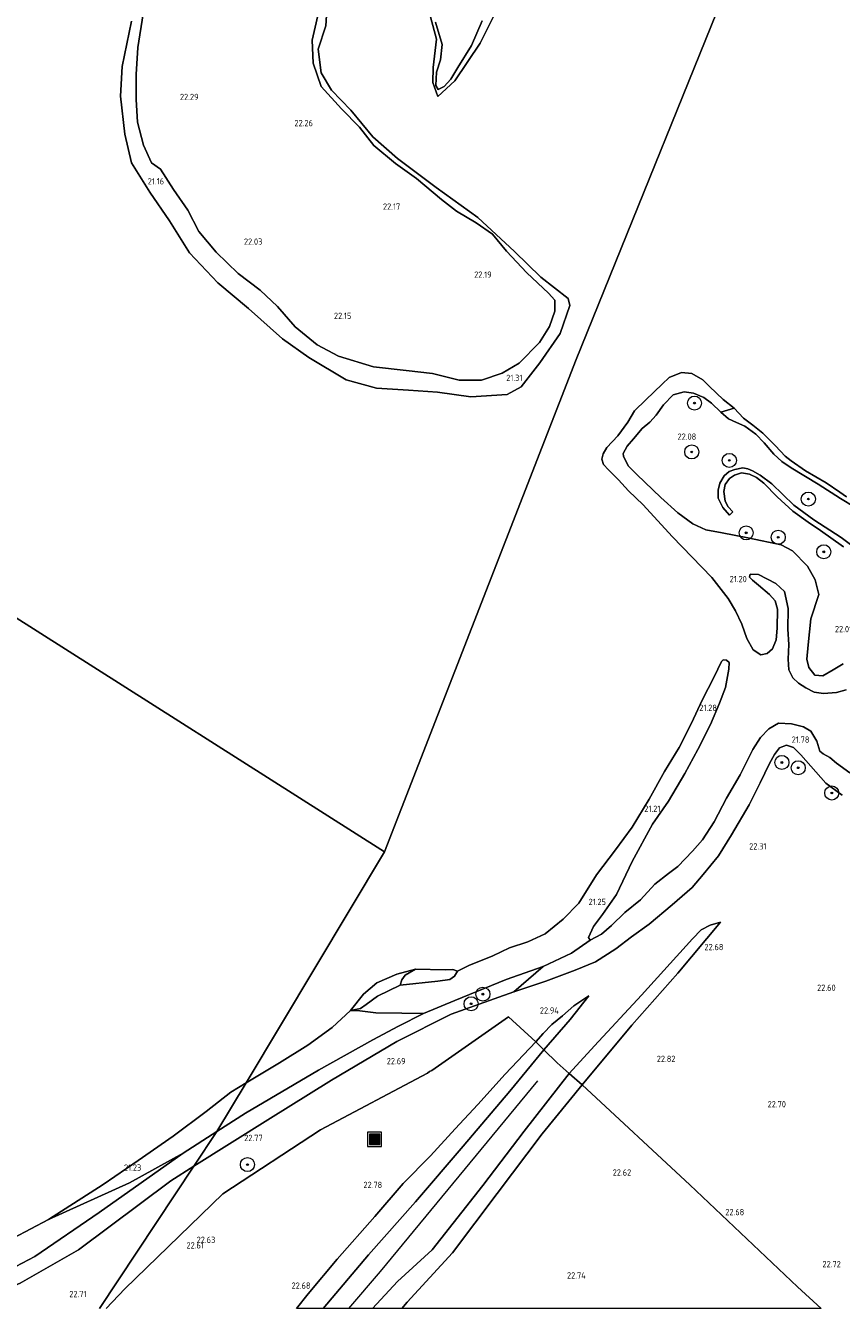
# Model space of a CAD drawing. Header units: metres. Extents: x 185049 to 189876, y 349292 to 352302.
# Tile 87 of 256: x 188101 to 188333, y 350002 to 350365. Entities that reach past the tile are written whole.
import ezdxf
from ezdxf.enums import TextEntityAlignment as Align

# ---------------------------------------------------------------- set-up
doc = ezdxf.new("R2010")
doc.units = ezdxf.units.M
for name, color, linetype, lineweight in [('B-WE-GR-BOOM-S', 90, 'Continuous', 25), ('B-WE-GR-GRAS-GV', 60, 'Continuous', 13), ('B-WE-GW-GROND_ZAND-GV', 7, 'Continuous', 18), ('B-WE-GW-OPHOGING_KRUIN-G', 90, 'Continuous', 18), ('B-WE-GW-TALUD_KRUIN-G', 90, 'Continuous', 18), ('B-WE-GW-TALUD_TEEN-G', 90, 'Continuous', 18), ('B-WE-IE-MEUBILAIR_WEGMEUBILAIR-S', 7, 'Continuous', 25), ('B-WE-OG-TERREIN_GROEN-GV', 7, 'Continuous', 18), ('B-WE-OG-WATER_POEL-GV', 7, 'Continuous', 18), ('B-WE-VH-ONVERHARD-GV', 252, 'Continuous', 18), ('X-XX-AL-HOOGTELABEL-S', 7, 'Continuous', 25)]:
    doc.layers.add(name, color=color, linetype=linetype, lineweight=lineweight)
doc.styles.add('NLCS-ISO-ANNOTATIVE-T18', font='NLCS-ISO.ttf', dxfattribs={"height": 1.8})

# ---------------------------------------------------------------- blocks, each defined once
blk = doc.blocks.new('SAL-HOOGTELABEL-SO')
at = {"color": 0, "linetype": 'ByBlock', "lineweight": -2, "style": 'NLCS-ISO-ANNOTATIVE-T18'}
blk.add_attdef('HOOGTE', text='', height=1.8, dxfattribs=at).set_placement((2.79, 0), align=Align.RIGHT)
blk = doc.blocks.new('SGR-BOOM_01-SO')
at = {"linetype": 'ByBlock', "lineweight": 18}
h = blk.add_hatch(color=0, dxfattribs=at)
h.dxf.hatch_style = 1
edge = h.paths.add_edge_path()
edge.add_arc((0, 0), 0.25, 0, 360)
at = {"color": 0, "linetype": 'ByBlock', "lineweight": 18}
for radius in [2, 0.25]:
    blk.add_circle((0, 0), radius, dxfattribs=at)
blk = doc.blocks.new('SIE-WEG_AFVALBAK-SO')
at = {"linetype": 'ByBlock', "lineweight": 18}
h = blk.add_hatch(color=0, dxfattribs=at)
h.dxf.hatch_style = 1
h.paths.add_polyline_path([(-1.5, -1.5), (1.5, -1.5), (1.5, 1.5), (-1.5, 1.5)])
at = {"color": 0, "linetype": 'ByBlock', "lineweight": 18}
for points in [[(-2, -2), (2, -2), (2, 2), (-2, 2)], [(-1.5, -1.5), (1.5, -1.5), (1.5, 1.5), (-1.5, 1.5)]]:
    blk.add_lwpolyline(points, close=True, dxfattribs=at)

msp = doc.modelspace()

# ---------------------------------------------------------------- linework, layer by layer
at = {"layer": 'B-WE-GR-GRAS-GV'}
for points in [[(188333.468, 350183.54, 21.749), (188330.604, 350181.886, 21.745), (188327.692, 350180.116, 21.749), (188325.422, 350180.364, 21.757), (188323.695, 350182.539, 21.719), (188323.098, 350184.889, 21.734), (188323.471, 350188.983, 21.807), (188324.279, 350196.39, 21.772), (188326.598, 350203.258, 21.849), (188325.506, 350207.495, 21.992), (188323.355, 350211.324, 22.119), (188319.014, 350215.74, 22.188), (188315.812, 350217.465, 22.211), (188310.451, 350218.592, 22.223), (188306.35, 350219.423, 22.15), (188299.012, 350220.817, 22.1), (188294.377, 350221.749, 22.026), (188290.624, 350223.374, 22.007), (188286.374, 350226.564, 21.942), (188281.531, 350230.905, 21.926), (188274.745, 350237.51, 21.707), (188272.218, 350239.897, 21.642), (188270.895, 350242.732, 21.649), (188270.832, 350243.426, 21.653), (188271.95, 350245.543, 21.63), (188273.784, 350247.657, 21.715), (188276.191, 350250.524, 21.822), (188278.39, 350252.403, 21.842), (188280.233, 350254.328, 21.807), (188282.342, 350257.305, 21.753), (188285.071, 350260.188, 21.761), (188288.222, 350261.022, 21.734), (188290.812, 350260.67, 21.803), (188293.782, 350259.409, 21.888), (188295.932, 350257.767, 22.034), (188298.61, 350255.226, 22.084), (188300.804, 350253.297, 22.053), (188303.07, 350252.306, 21.969), (188305.509, 350251.198, 21.826), (188308.583, 350248.912, 21.938), (188310.972, 350246.515, 21.961), (188313.723, 350243.282, 21.969), (188316.018, 350241.186, 21.969), (188318.707, 350239.366, 21.973), (188326.364, 350234.747, 21.903), (188332.738, 350230.636, 21.903), (188336.809, 350228.136, 21.911)], [(188336.809, 350228.136, 21.911), (188332.738, 350230.636, 21.903), (188326.364, 350234.747, 21.903), (188318.707, 350239.366, 21.973), (188316.018, 350241.186, 21.969), (188313.723, 350243.282, 21.969), (188310.972, 350246.515, 21.961), (188308.583, 350248.912, 21.938), (188305.509, 350251.198, 21.826), (188303.07, 350252.306, 21.969), (188300.804, 350253.297, 22.053), (188298.61, 350255.226, 22.084), (188302.434, 350256.342, 21.014), (188305.109, 350253.505, 21.014), (188307.704, 350251.564, 21.014), (188310.617, 350249.211, 21.014), (188314.179, 350245.614, 21.014), (188316.957, 350242.654, 21.014), (188318.634, 350241.367, 21.014), (188322.728, 350238.477, 21.014), (188328.617, 350235.06, 21.014), (188332.554, 350232.395, 21.014), (188334.45, 350231.074, 21.014)], [(188339.735, 350214.421, 22.387), (188332.877, 350219.505, 22.245), (188325.131, 350224.601, 22.21), (188319.46, 350228.705, 22.27), (188313.131, 350234.772, 22.296), (188309.881, 350237.244, 22.311), (188307.633, 350238.518, 22.311), (188306.29, 350239.107, 22.356), (188304.918, 350239.322, 22.397), (188302.642, 350238.896, 22.392), (188300.975, 350238.362, 22.377), (188299.574, 350237.111, 22.341), (188298.331, 350235.003, 22.306), (188297.853, 350233.021, 22.291), (188297.827, 350230.698, 22.26), (188299.236, 350228.05, 22.22), (188301.066, 350225.856, 22.169), (188302.093, 350226.825, 22.21), (188300.764, 350228.225, 22.27), (188299.84, 350229.892, 22.28), (188299.522, 350232.62, 22.301), (188299.876, 350234.586, 22.28), (188301.12, 350236.304, 22.306), (188302.552, 350237.305, 22.346), (188304.562, 350237.902, 22.331), (188306.824, 350237.518, 22.291), (188308.791, 350236.618, 22.285), (188310.885, 350234.954, 22.26), (188314.652, 350231.096, 22.22), (188319.152, 350226.989, 22.245), (188323.495, 350223.896, 22.23), (188327.056, 350221.503, 22.245), (188333.6, 350216.886, 22.27)], [(188121.6747, 350000, 22.683), (188148.525, 350040.492, 22.524), (188169.61, 350053.671, 22.533), (188187.715, 350065.015, 22.521), (188206.349, 350075.969, 22.557), (188221.805, 350083.771, 22.404), (188228.465, 350086.187, 22.461), (188239.705, 350090.132, 22.473), (188248.755, 350093.193, 22.488), (188257.093, 350096.337, 22.792), (188262.922, 350098.7, 23.073), (188268.717, 350102.384, 23.377), (188273.173, 350105.847, 23.462), (188278.222, 350109.409, 23.396), (188284.733, 350114.92, 23.062), (188290.494, 350119.85, 22.65), (188293.597, 350123.552, 22.227), (188298.015, 350128.91, 22.161), (188301.683, 350134.899, 22.173), (188306.678, 350143.434, 22.188), (188309.826, 350149.674, 22.169), (188312.454, 350155.155, 22.111), (188313.964, 350157.733, 21.992), (188315.378, 350159.626, 21.98), (188317.378, 350160.409, 21.969), (188319.304, 350159.728, 21.965), (188321.397, 350157.591, 21.973), (188328.527, 350149.543, 21.934), (188333.215, 350146.128, 21.903)], [(188327.1693, 350000, 22.6937), (188320.501, 350006.148, 22.696), (188289.769, 350035.203, 22.769), (188259.102, 350063.658, 22.792), (188273.296, 350080.691, 22.815), (188286.343, 350095.48, 22.842), (188298.496, 350109.997, 22.827), (188295.61, 350109.157, 23.112), (188293.047, 350107.781, 23.223), (188290.56, 350105.244, 23.293), (188276.002, 350089.228, 23.443), (188262.619, 350074.753, 23.689), (188255.467, 350066.912, 23.889), (188252.018, 350069.914, 23.935), (188248.196, 350073.648, 23.827), (188255.694, 350082.251, 23.743), (188261.026, 350089.031, 23.639), (188256.758, 350086.153, 23.389), (188253.552, 350083.318, 23.123), (188250.443, 350080.818, 22.977), (188248.055, 350078.323, 22.938), (188245.965, 350075.893, 22.938), (188238.154, 350083.011, 22.746), (188216.295, 350067.782, 22.781), (188215.647, 350067.409, 22.534), (188215.031, 350066.992, 22.831), (188184.631, 350050.875, 22.792), (188156.758, 350032.655, 22.781), (188128.85, 350005.557, 22.723), (188123.5727, 350000, 22.7166)], [(188123.5727, 350000, 22.7166), (188128.85, 350005.557, 22.723), (188156.758, 350032.655, 22.781), (188184.631, 350050.875, 22.792), (188215.031, 350066.992, 22.831), (188215.647, 350067.409, 22.534), (188216.295, 350067.782, 22.781), (188238.154, 350083.011, 22.746), (188245.965, 350075.893, 22.938), (188237.213, 350066.703, 22.92), (188229.375, 350058.091, 22.903), (188222.983, 350051.148, 22.941), (188215.955, 350043.415, 22.924), (188208.119, 350035.54, 22.903), (188200.094, 350026.138, 22.898), (188189.29, 350014.012, 22.928), (188181.053, 350004.121, 22.873), (188177.7703, 350000, 22.8938)], [(188097.835, 350011.901, 21.619), (188103.169, 350014.783, 21.619), (188121.5, 350027.258, 21.443), (188145.493, 350044.221, 21.361), (188155.058, 350050.345, 21.364), (188148.525, 350040.492, 22.524), (188141.917, 350036.362, 22.521), (188115.61, 350016.674, 22.451), (188099.039, 350007.13, 22.486)], [(188083.094, 350001.136, 22.351), (188089.879, 350003.243, 22.427), (188099.039, 350007.13, 22.486), (188115.61, 350016.674, 22.451), (188141.917, 350036.362, 22.521), (188148.525, 350040.492, 22.524), (188121.6747, 350000, 22.683)]]:
    msp.add_polyline3d(points, dxfattribs=at)
for points in [[(188273.296, 350080.691, 22.815), (188259.102, 350063.658, 22.792), (188255.467, 350066.912, 23.889), (188262.619, 350074.753, 23.689), (188276.002, 350089.228, 23.443), (188290.56, 350105.244, 23.293), (188293.047, 350107.781, 23.223), (188295.61, 350109.157, 23.112), (188298.496, 350109.997, 22.827), (188286.343, 350095.48, 22.842)], [(188169.61, 350053.671, 22.533), (188148.525, 350040.492, 22.524), (188155.058, 350050.345, 21.364), (188163.204, 350055.561, 21.367), (188183.98, 350067.821, 21.385), (188199.508, 350076.437, 21.484), (188206.855, 350080.361, 21.637), (188213.969, 350083.941, 21.937), (188222.867, 350087.695, 21.913), (188237.498, 350093.677, 21.76), (188247.999, 350097.365, 21.525), (188239.705, 350090.132, 22.473), (188228.465, 350086.187, 22.461), (188221.805, 350083.771, 22.404), (188206.349, 350075.969, 22.557), (188187.715, 350065.015, 22.521)], [(188195.965, 350085.363, 21.097), (188193.181, 350084.845, 21.014), (188196.871, 350089.447, 21.014), (188200.679, 350092.684, 21.014), (188206.331, 350095.149, 21.014), (188211.624, 350096.612, 21.014), (188208.75, 350094.881, 21.12), (188207.763, 350093.533, 21.384), (188207.281, 350092.053, 21.537), (188200.846, 350088.925, 21.473), (188197.636, 350086.507, 21.402)], [(188255.694, 350082.251, 23.743), (188248.196, 350073.648, 23.827), (188245.965, 350075.893, 22.938), (188248.055, 350078.323, 22.938), (188250.443, 350080.818, 22.977), (188253.552, 350083.318, 23.123), (188256.758, 350086.153, 23.389), (188261.026, 350089.031, 23.639)], [(188185.3771, 350000, 24.2312), (188177.7703, 350000, 22.8938), (188181.053, 350004.121, 22.873), (188189.29, 350014.012, 22.928), (188200.094, 350026.138, 22.898), (188208.119, 350035.54, 22.903), (188215.955, 350043.415, 22.924), (188222.983, 350051.148, 22.941), (188229.375, 350058.091, 22.903), (188237.213, 350066.703, 22.92), (188245.965, 350075.893, 22.938), (188248.196, 350073.648, 23.827), (188238.517, 350061.813, 23.819), (188225.189, 350046.167, 23.978), (188211.622, 350030.364, 24.004), (188198.302, 350015.233, 24.219)], [(188199.4114, 350000, 24.1733), (188185.3771, 350000, 24.2312), (188198.302, 350015.233, 24.219), (188211.622, 350030.364, 24.004), (188225.189, 350046.167, 23.978), (188238.517, 350061.813, 23.819), (188248.196, 350073.648, 23.827), (188252.018, 350069.914, 23.935), (188255.467, 350066.912, 23.889), (188242.562, 350050.474, 23.866), (188230.813, 350034.943, 23.858), (188216.385, 350016.699, 23.759), (188206.535, 350007.67, 24.116)], [(188207.7679, 350000, 22.7412), (188199.4114, 350000, 24.1733), (188206.535, 350007.67, 24.116), (188216.385, 350016.699, 23.759), (188230.813, 350034.943, 23.858), (188242.562, 350050.474, 23.866), (188255.467, 350066.912, 23.889), (188259.102, 350063.658, 22.792), (188247.708, 350049.658, 22.731), (188234.948, 350032.729, 22.941), (188222.227, 350015.806, 22.877), (188209.32, 350001.76, 22.743)], [(188327.1693, 350000, 22.6937), (188207.7679, 350000, 22.7412), (188209.32, 350001.76, 22.743), (188222.227, 350015.806, 22.877), (188234.948, 350032.729, 22.941), (188247.708, 350049.658, 22.731), (188259.102, 350063.658, 22.792), (188289.769, 350035.203, 22.769), (188320.501, 350006.148, 22.696)]]:
    msp.add_polyline3d(points, close=True, dxfattribs=at)
at = {"layer": 'B-WE-GW-GROND_ZAND-GV'}
for points in [[(188163.204, 350055.561, 21.367), (188155.058, 350050.345, 21.364), (188163.37, 350064.197, 21.014), (188172.953, 350069.964, 21.014), (188181, 350074.918, 21.014), (188187.917, 350079.968, 21.014), (188193.181, 350084.845, 21.014), (188195.787, 350084.731, 21.097), (188200.336, 350084.14, 21.208), (188207.743, 350084.046, 21.625), (188213.969, 350083.941, 21.937), (188206.855, 350080.361, 21.637), (188199.508, 350076.437, 21.484), (188183.98, 350067.821, 21.385)], [(188130.169, 350035.721, 21.328), (188107.146, 350025.276, 21.014), (188122.636, 350035.284, 21.014), (188132.69, 350042.067, 21.014), (188142.637, 350049.034, 21.014), (188152.007, 350056.022, 21.014), (188159.051, 350061.598, 21.014), (188163.37, 350064.197, 21.014), (188155.058, 350050.345, 21.364), (188145.493, 350044.221, 21.361)]]:
    msp.add_polyline3d(points, close=True, dxfattribs=at)
msp.add_polyline3d([(188097.026, 350019.962, 21.014), (188107.146, 350025.276, 21.014), (188130.169, 350035.721, 21.328), (188145.493, 350044.221, 21.361), (188121.5, 350027.258, 21.443), (188103.169, 350014.783, 21.619), (188097.835, 350011.901, 21.619)], dxfattribs=at)
at = {"layer": 'B-WE-GW-OPHOGING_KRUIN-G'}
msp.add_polyline3d([(188192.6905, 350000, 24.1691), (188201.648, 350010.523, 24.238), (188246.483, 350064.759, 23.91)], dxfattribs=at)
at = {"layer": 'B-WE-GW-TALUD_KRUIN-G'}
for points in [[(188184.689, 350371.864, 22.028), (188182.202, 350361.127, 21.989), (188182.503, 350354.576, 21.937), (188184.747, 350347.989, 21.937), (188190.543, 350341.561, 21.959), (188195.682, 350336.384, 21.903), (188199.763, 350331.177, 21.881), (188205.997, 350326.053, 21.942), (188211.947, 350321.73, 21.959), (188219.054, 350315.763, 21.985), (188223.297, 350312.444, 22.002), (188228.963, 350309.183, 21.911), (188233.546, 350305.931, 21.877), (188237.55, 350301.056, 21.911), (188243.411, 350294.906, 21.886), (188249.535, 350289.069, 21.92), (188251.302, 350287.102, 21.985), (188251.358, 350284.015, 22.024), (188249.859, 350279.59, 22.132), (188246.952, 350275.102, 22.18), (188241.15, 350269.142, 22.154), (188236.379, 350266.365, 22.089), (188230.434, 350264.318, 21.985), (188224.132, 350264.333, 21.933), (188216.476, 350266.209, 21.89), (188208.989, 350267.062, 21.907), (188199.664, 350268.163, 21.847), (188189.678, 350271.177, 21.816), (188183.61, 350274.386, 21.79), (188177.36, 350279.517, 21.725), (188172.352, 350285.316, 21.79), (188167.361, 350289.993, 21.847), (188161.091, 350294.745, 21.803), (188154.842, 350300.817, 21.764), (188149.949, 350306.663, 21.899), (188146.796, 350312.755, 21.959), (188142.671, 350318.659, 22.024), (188139.014, 350324.432, 22.041), (188136.419, 350326.259, 22.098), (188134.134, 350331.22, 21.998), (188132.434, 350337.782, 22.054), (188132.114, 350344.247, 21.924), (188132.087, 350351.342, 21.959), (188132.581, 350359.097, 22.08), (188134.07, 350368.623, 21.786)], [(188230.669, 350366.624, 21.803), (188227.622, 350359.592, 21.578), (188223.743, 350353.38, 21.427), (188221.754, 350350.087, 21.371), (188219.779, 350347.972, 21.276), (188218.08, 350347.122, 21.224), (188217.436, 350348.214, 21.202), (188217.587, 350352.079, 21.219), (188218.768, 350355.551, 21.237), (188219.281, 350359.912, 21.245), (188217.385, 350366.321, 21.587)], [(188305.509, 350251.198, 21.826), (188303.07, 350252.306, 21.969), (188300.804, 350253.297, 22.053), (188298.61, 350255.226, 22.084), (188295.932, 350257.767, 22.034), (188293.782, 350259.409, 21.888), (188290.812, 350260.67, 21.803), (188288.222, 350261.022, 21.734), (188285.071, 350260.188, 21.761), (188282.342, 350257.305, 21.753), (188280.233, 350254.328, 21.807), (188278.39, 350252.403, 21.842), (188276.191, 350250.524, 21.822), (188273.784, 350247.657, 21.715), (188271.95, 350245.543, 21.63), (188270.832, 350243.426, 21.653), (188270.895, 350242.732, 21.649), (188272.218, 350239.897, 21.642), (188274.745, 350237.51, 21.707), (188281.531, 350230.905, 21.926), (188286.374, 350226.564, 21.942), (188290.624, 350223.374, 22.007), (188294.377, 350221.749, 22.026), (188299.012, 350220.817, 22.1), (188306.35, 350219.423, 22.15), (188310.451, 350218.592, 22.223), (188315.812, 350217.465, 22.211), (188319.014, 350215.74, 22.188), (188323.355, 350211.324, 22.119), (188325.506, 350207.495, 21.992), (188326.598, 350203.258, 21.849), (188324.279, 350196.39, 21.772), (188323.471, 350188.983, 21.807), (188323.098, 350184.889, 21.734), (188323.695, 350182.539, 21.719), (188325.422, 350180.364, 21.757), (188327.692, 350180.116, 21.749), (188330.604, 350181.886, 21.745), (188333.468, 350183.54, 21.749)], [(188305.509, 350251.198, 21.826), (188308.583, 350248.912, 21.938), (188310.972, 350246.515, 21.961), (188313.723, 350243.282, 21.969), (188316.018, 350241.186, 21.969), (188318.707, 350239.366, 21.973), (188326.364, 350234.747, 21.903), (188332.738, 350230.636, 21.903), (188336.809, 350228.136, 21.911), (188342.516, 350225.604, 21.946)], [(188333.215, 350146.128, 21.903), (188328.527, 350149.543, 21.934), (188321.397, 350157.591, 21.973), (188319.304, 350159.728, 21.965), (188317.378, 350160.409, 21.969), (188315.378, 350159.626, 21.98), (188313.964, 350157.733, 21.992), (188312.454, 350155.155, 22.111), (188309.826, 350149.674, 22.169), (188306.678, 350143.434, 22.188), (188301.683, 350134.899, 22.173), (188298.015, 350128.91, 22.161), (188293.597, 350123.552, 22.227), (188290.494, 350119.85, 22.65), (188284.733, 350114.92, 23.062), (188278.222, 350109.409, 23.396), (188273.173, 350105.847, 23.462), (188268.717, 350102.384, 23.377), (188262.922, 350098.7, 23.073), (188257.093, 350096.337, 22.792), (188248.755, 350093.193, 22.488), (188239.705, 350090.132, 22.473), (188228.465, 350086.187, 22.461), (188221.805, 350083.771, 22.404)], [(188298.496, 350109.997, 22.827), (188295.61, 350109.157, 23.112), (188293.047, 350107.781, 23.223), (188290.56, 350105.244, 23.293), (188276.002, 350089.228, 23.443), (188262.619, 350074.753, 23.689), (188255.467, 350066.912, 23.889)], [(188197.636, 350086.507, 21.402), (188200.846, 350088.925, 21.473), (188207.281, 350092.053, 21.537), (188218.014, 350093.143, 21.461), (188221.424, 350093.697, 21.302), (188222.729, 350094.627, 21.238), (188223.658, 350096.001, 21.014)], [(188248.196, 350073.648, 23.827), (188255.694, 350082.251, 23.743), (188261.026, 350089.031, 23.639)], [(188197.636, 350086.507, 21.402), (188195.965, 350085.363, 21.097), (188193.181, 350084.845, 21.014)], [(188221.805, 350083.771, 22.404), (188206.349, 350075.969, 22.557), (188187.715, 350065.015, 22.521), (188169.61, 350053.671, 22.533), (188148.525, 350040.492, 22.524)], [(188185.3771, 350000, 24.2312), (188198.302, 350015.233, 24.219), (188211.622, 350030.364, 24.004), (188225.189, 350046.167, 23.978), (188238.517, 350061.813, 23.819), (188248.196, 350073.648, 23.827)], [(188255.467, 350066.912, 23.889), (188242.562, 350050.474, 23.866), (188230.813, 350034.943, 23.858), (188216.385, 350016.699, 23.759), (188206.535, 350007.67, 24.116), (188199.4114, 350000, 24.1733)], [(188148.525, 350040.492, 22.524), (188141.917, 350036.362, 22.521), (188115.61, 350016.674, 22.451), (188099.039, 350007.13, 22.486), (188089.879, 350003.243, 22.427), (188083.094, 350001.136, 22.351), (188074.906, 350000.436, 22.181), (188065.141, 350002.795, 21.993), (188057.495, 350006.144, 21.875), (188050.32, 350009.786, 21.67)]]:
    msp.add_polyline3d(points, dxfattribs=at)
at = {"layer": 'B-WE-GW-TALUD_TEEN-G'}
for points in [[(188259.102, 350063.658, 22.792), (188273.296, 350080.691, 22.815), (188286.343, 350095.48, 22.842), (188298.496, 350109.997, 22.827)], [(188206.855, 350080.361, 21.637), (188213.969, 350083.941, 21.937), (188222.867, 350087.695, 21.913), (188237.498, 350093.677, 21.76), (188247.999, 350097.365, 21.525), (188256.135, 350101.164, 21.385), (188261.407, 350104.903, 21.014)], [(188261.026, 350089.031, 23.639), (188256.758, 350086.153, 23.389), (188253.552, 350083.318, 23.123), (188250.443, 350080.818, 22.977), (188248.055, 350078.323, 22.938), (188245.965, 350075.893, 22.938)], [(188155.058, 350050.345, 21.364), (188163.204, 350055.561, 21.367), (188183.98, 350067.821, 21.385), (188199.508, 350076.437, 21.484), (188206.855, 350080.361, 21.637)], [(188245.965, 350075.893, 22.938), (188237.213, 350066.703, 22.92), (188229.375, 350058.091, 22.903), (188222.983, 350051.148, 22.941), (188215.955, 350043.415, 22.924), (188208.119, 350035.54, 22.903), (188200.094, 350026.138, 22.898), (188189.29, 350014.012, 22.928), (188181.053, 350004.121, 22.873), (188177.7703, 350000, 22.8938)], [(188207.7679, 350000, 22.7412), (188209.32, 350001.76, 22.743), (188222.227, 350015.806, 22.877), (188234.948, 350032.729, 22.941), (188247.708, 350049.658, 22.731), (188259.102, 350063.658, 22.792)], [(188145.493, 350044.221, 21.361), (188155.058, 350050.345, 21.364)], [(188145.493, 350044.221, 21.361), (188130.169, 350035.721, 21.328), (188107.146, 350025.276, 21.014)]]:
    msp.add_polyline3d(points, dxfattribs=at)
at = {"layer": 'B-WE-OG-TERREIN_GROEN-GV'}
for points in [[(188186.457, 350371.229, 21.014), (188186.138, 350365.251, 21.014), (188183.966, 350358.637, 21.014), (188184.799, 350351.818, 21.014), (188187.709, 350346.948, 21.014), (188193.219, 350341.201, 21.014), (188199.496, 350333.646, 21.014), (188206.478, 350327.478, 21.014), (188217.538, 350319.182, 21.014), (188229.388, 350310.7, 21.014), (188239.841, 350301.02, 21.014), (188247.331, 350293.623, 21.014), (188255.116, 350287.6, 21.014), (188255.573, 350285.597, 21.014), (188252.889, 350277.662, 21.014), (188247.117, 350269.249, 21.014), (188241.749, 350262.432, 21.014), (188237.808, 350260.275, 21.014), (188227.41, 350259.553, 21.014), (188217.914, 350260.949, 21.014), (188209.692, 350261.494, 21.014), (188200.518, 350262.021, 21.014), (188191.911, 350264.472, 21.014), (188181.259, 350270.743, 21.014), (188173.791, 350276.111, 21.014), (188164.045, 350284.712, 21.014), (188155.347, 350292.089, 21.014), (188147.313, 350300.581, 21.014), (188141.526, 350309.752, 21.014), (188135.981, 350317.917, 21.014), (188130.743, 350326.22, 21.014), (188128.868, 350334.343, 21.014), (188127.599, 350345.218, 21.014), (188128.062, 350353.7, 21.014), (188130.765, 350366.602, 21.014)], [(188134.07, 350368.623, 21.786), (188132.581, 350359.097, 22.08), (188132.087, 350351.342, 21.959), (188132.114, 350344.247, 21.924), (188132.434, 350337.782, 22.054), (188134.134, 350331.22, 21.998), (188136.419, 350326.259, 22.098), (188139.014, 350324.432, 22.041), (188142.671, 350318.659, 22.024), (188146.796, 350312.755, 21.959), (188149.949, 350306.663, 21.899), (188154.842, 350300.817, 21.764), (188161.091, 350294.745, 21.803), (188167.361, 350289.993, 21.847), (188172.352, 350285.316, 21.79), (188177.36, 350279.517, 21.725), (188183.61, 350274.386, 21.79), (188189.678, 350271.177, 21.816), (188199.664, 350268.163, 21.847), (188208.989, 350267.062, 21.907), (188216.476, 350266.209, 21.89), (188224.132, 350264.333, 21.933), (188230.434, 350264.318, 21.985), (188236.379, 350266.365, 22.089), (188241.15, 350269.142, 22.154), (188246.952, 350275.102, 22.18), (188249.859, 350279.59, 22.132), (188251.358, 350284.015, 22.024), (188251.302, 350287.102, 21.985), (188249.535, 350289.069, 21.92), (188243.411, 350294.906, 21.886), (188237.55, 350301.056, 21.911), (188233.546, 350305.931, 21.877), (188228.963, 350309.183, 21.911), (188223.297, 350312.444, 22.002), (188219.054, 350315.763, 21.985), (188211.947, 350321.73, 21.959), (188205.997, 350326.053, 21.942), (188199.763, 350331.177, 21.881), (188195.682, 350336.384, 21.903), (188190.543, 350341.561, 21.959), (188184.747, 350347.989, 21.937), (188182.503, 350354.576, 21.937), (188182.202, 350361.127, 21.989), (188184.689, 350371.864, 22.028)], [(188184.689, 350371.864, 22.028), (188182.202, 350361.127, 21.989), (188182.503, 350354.576, 21.937), (188184.747, 350347.989, 21.937), (188190.543, 350341.561, 21.959), (188195.682, 350336.384, 21.903), (188199.763, 350331.177, 21.881), (188205.997, 350326.053, 21.942), (188211.947, 350321.73, 21.959), (188219.054, 350315.763, 21.985), (188223.297, 350312.444, 22.002), (188228.963, 350309.183, 21.911), (188233.546, 350305.931, 21.877), (188237.55, 350301.056, 21.911), (188243.411, 350294.906, 21.886), (188249.535, 350289.069, 21.92), (188251.302, 350287.102, 21.985), (188251.358, 350284.015, 22.024), (188249.859, 350279.59, 22.132), (188246.952, 350275.102, 22.18), (188241.15, 350269.142, 22.154), (188236.379, 350266.365, 22.089), (188230.434, 350264.318, 21.985), (188224.132, 350264.333, 21.933), (188216.476, 350266.209, 21.89), (188208.989, 350267.062, 21.907), (188199.664, 350268.163, 21.847), (188189.678, 350271.177, 21.816), (188183.61, 350274.386, 21.79), (188177.36, 350279.517, 21.725), (188172.352, 350285.316, 21.79), (188167.361, 350289.993, 21.847), (188161.091, 350294.745, 21.803), (188154.842, 350300.817, 21.764), (188149.949, 350306.663, 21.899), (188146.796, 350312.755, 21.959), (188142.671, 350318.659, 22.024), (188139.014, 350324.432, 22.041), (188136.419, 350326.259, 22.098), (188134.134, 350331.22, 21.998), (188132.434, 350337.782, 22.054), (188132.114, 350344.247, 21.924), (188132.087, 350351.342, 21.959), (188132.581, 350359.097, 22.08), (188134.07, 350368.623, 21.786)], [(188235.5, 350371.162, 21.014), (188230.087, 350360.343, 21.014), (188222.861, 350349.548, 21.014), (188218.028, 350345.092, 21.014), (188216.613, 350349.108, 21.014), (188216.701, 350353.359, 21.014), (188217.619, 350361.401, 21.014), (188215.214, 350370.272, 21.014)], [(188217.385, 350366.321, 21.587), (188219.281, 350359.912, 21.245), (188218.768, 350355.551, 21.237), (188217.587, 350352.079, 21.219), (188217.436, 350348.214, 21.202), (188218.08, 350347.122, 21.224), (188219.779, 350347.972, 21.276), (188221.754, 350350.087, 21.371), (188223.743, 350353.38, 21.427), (188227.622, 350359.592, 21.578), (188230.669, 350366.624, 21.803)], [(188230.669, 350366.624, 21.803), (188227.622, 350359.592, 21.578), (188223.743, 350353.38, 21.427), (188221.754, 350350.087, 21.371), (188219.779, 350347.972, 21.276), (188218.08, 350347.122, 21.224), (188217.436, 350348.214, 21.202), (188217.587, 350352.079, 21.219), (188218.768, 350355.551, 21.237), (188219.281, 350359.912, 21.245), (188217.385, 350366.321, 21.587)], [(188334.301, 350176.113, 21.014), (188331.631, 350175.43, 21.014), (188327.917, 350175.089, 21.014), (188325.246, 350175.518, 21.014), (188322.848, 350176.757, 21.014), (188320.746, 350178.006, 21.014), (188319.118, 350179.574, 21.014), (188317.972, 350181.812, 21.014), (188317.81, 350184.903, 21.014), (188317.979, 350189.061, 21.014), (188317.748, 350193.435, 21.014), (188317.778, 350199.329, 21.014), (188316.733, 350204.146, 21.014), (188314.344, 350206.454, 21.014), (188309.323, 350208.944, 21.014), (188307.027, 350209.041, 21.014), (188306.759, 350208.187, 21.014), (188307.631, 350207.385, 21.014), (188309.344, 350205.98, 21.014), (188312.481, 350203.264, 21.014), (188314.071, 350201.484, 21.014), (188314.82, 350199.139, 21.014), (188314.645, 350193.724, 21.014), (188314.392, 350190.346, 21.014), (188313.371, 350187.798, 21.014), (188311.833, 350186.478, 21.014), (188310.042, 350186.124, 21.014), (188307.847, 350187.532, 21.014), (188306.05, 350190.72, 21.014), (188304.632, 350194.855, 21.014), (188302.828, 350198.656, 21.014), (188300.678, 350202.151, 21.014), (188296.057, 350208.129, 21.014), (188284.765, 350219.792, 21.014), (188276.503, 350228.803, 21.014), (188272.368, 350232.77, 21.014), (188269.452, 350235.943, 21.014), (188266.603, 350238.756, 21.014), (188265.21, 350240.338, 21.014), (188264.74, 350241.864, 21.014), (188265.097, 350243.359, 21.014), (188266.119, 350245.125, 21.014), (188269.254, 350248.517, 21.014), (188272.173, 350252.332, 21.014), (188274.051, 350255.631, 21.014), (188277.292, 350258.722, 21.014), (188281.958, 350263.203, 21.014), (188283.934, 350265.072, 21.014), (188287.403, 350266.523, 21.014), (188290.368, 350266.198, 21.014), (188293.507, 350264.445, 21.014), (188295.394, 350262.542, 21.014), (188299.263, 350258.842, 21.014), (188302.434, 350256.342, 21.014), (188298.61, 350255.226, 22.084), (188295.932, 350257.767, 22.034), (188293.782, 350259.409, 21.888), (188290.812, 350260.67, 21.803), (188288.222, 350261.022, 21.734), (188285.071, 350260.188, 21.761), (188282.342, 350257.305, 21.753), (188280.233, 350254.328, 21.807), (188278.39, 350252.403, 21.842), (188276.191, 350250.524, 21.822), (188273.784, 350247.657, 21.715), (188271.95, 350245.543, 21.63), (188270.832, 350243.426, 21.653), (188270.895, 350242.732, 21.649), (188272.218, 350239.897, 21.642), (188274.745, 350237.51, 21.707), (188281.531, 350230.905, 21.926), (188286.374, 350226.564, 21.942), (188290.624, 350223.374, 22.007), (188294.377, 350221.749, 22.026), (188299.012, 350220.817, 22.1), (188306.35, 350219.423, 22.15), (188310.451, 350218.592, 22.223), (188315.812, 350217.465, 22.211), (188319.014, 350215.74, 22.188), (188323.355, 350211.324, 22.119), (188325.506, 350207.495, 21.992), (188326.598, 350203.258, 21.849), (188324.279, 350196.39, 21.772), (188323.471, 350188.983, 21.807), (188323.098, 350184.889, 21.734), (188323.695, 350182.539, 21.719), (188325.422, 350180.364, 21.757), (188327.692, 350180.116, 21.749), (188330.604, 350181.886, 21.745), (188333.468, 350183.54, 21.749)], [(188333.215, 350146.128, 21.903), (188328.527, 350149.543, 21.934), (188321.397, 350157.591, 21.973), (188319.304, 350159.728, 21.965), (188317.378, 350160.409, 21.969), (188315.378, 350159.626, 21.98), (188313.964, 350157.733, 21.992), (188312.454, 350155.155, 22.111), (188309.826, 350149.674, 22.169), (188306.678, 350143.434, 22.188), (188301.683, 350134.899, 22.173), (188298.015, 350128.91, 22.161), (188293.597, 350123.552, 22.227), (188290.494, 350119.85, 22.65), (188284.733, 350114.92, 23.062), (188278.222, 350109.409, 23.396), (188273.173, 350105.847, 23.462), (188268.717, 350102.384, 23.377), (188262.922, 350098.7, 23.073), (188257.093, 350096.337, 22.792), (188248.755, 350093.193, 22.488), (188239.705, 350090.132, 22.473), (188247.999, 350097.365, 21.525), (188256.135, 350101.164, 21.385), (188261.407, 350104.903, 21.014), (188264.681, 350106.543, 21.014), (188267.53, 350109.056, 21.014), (188271.248, 350112.713, 21.014), (188275.781, 350116.366, 21.014), (188279.832, 350120.81, 21.014), (188283.729, 350123.82, 21.014), (188286.385, 350125.794, 21.014), (188290.529, 350130.232, 21.014), (188293.457, 350133.47, 21.014), (188296.769, 350138.575, 21.014), (188300.26, 350145.251, 21.014), (188304.169, 350151.943, 21.014), (188307.772, 350159.127, 21.014), (188309.948, 350162.534, 21.014), (188312.293, 350165.034, 21.014), (188315.097, 350166.606, 21.014), (188318.8, 350166.496, 21.014), (188322.151, 350165.609, 21.014), (188324.258, 350164.409, 21.014), (188325.954, 350161.521, 21.014), (188326.823, 350158.677, 21.014), (188327.81, 350157.956, 21.014), (188329.694, 350156.877, 21.014), (188331.576, 350155.228, 21.014), (188335.405, 350152.47, 21.014)]]:
    msp.add_polyline3d(points, dxfattribs=at)
for points in [[(188222.867, 350087.695, 21.913), (188213.969, 350083.941, 21.937), (188207.743, 350084.046, 21.625), (188200.336, 350084.14, 21.208), (188195.787, 350084.731, 21.097), (188193.181, 350084.845, 21.014), (188195.965, 350085.363, 21.097), (188197.636, 350086.507, 21.402), (188200.846, 350088.925, 21.473), (188207.281, 350092.053, 21.537), (188218.014, 350093.143, 21.461), (188221.424, 350093.697, 21.302), (188222.729, 350094.627, 21.238), (188223.658, 350096.001, 21.014), (188226.881, 350097.631, 21.014), (188233.715, 350100.43, 21.014), (188238.462, 350102.634, 21.014), (188243.686, 350104.423, 21.014), (188248.621, 350106.645, 21.014), (188253.689, 350110.811, 21.014), (188258.136, 350115.411, 21.014), (188263.238, 350123.428, 21.014), (188268.605, 350130.535, 21.014), (188273.383, 350137.024, 21.014), (188278.193, 350145.048, 21.014), (188282.55, 350152.854, 21.014), (188286.745, 350159.7, 21.014), (188290.24, 350166.606, 21.014), (188293.35, 350173.166, 21.014), (188296.694, 350179.86, 21.014), (188298.837, 350184.22, 21.014), (188299.302, 350184.715, 21.014), (188300.247, 350184.621, 21.014), (188300.964, 350183.889, 21.014), (188300.958, 350181.986, 21.014), (188300.003, 350176.815, 21.014), (188298.284, 350172.358, 21.014), (188295.683, 350166.295, 21.014), (188292.118, 350159.139, 21.014), (188288.369, 350152.306, 21.014), (188283.682, 350144.426, 21.014), (188279.206, 350137.866, 21.014), (188273.396, 350127.274, 21.014), (188268.939, 350117.889, 21.014), (188264.892, 350112.129, 21.014), (188262.351, 350108.726, 21.014), (188260.947, 350105.611, 21.014), (188261.407, 350104.903, 21.014), (188256.135, 350101.164, 21.385), (188247.999, 350097.365, 21.525), (188237.498, 350093.677, 21.76)], [(188211.624, 350096.612, 21.014), (188220.136, 350096.37, 21.014), (188222.299, 350096.501, 21.014), (188223.658, 350096.001, 21.014), (188222.729, 350094.627, 21.238), (188221.424, 350093.697, 21.302), (188218.014, 350093.143, 21.461), (188207.281, 350092.053, 21.537), (188207.763, 350093.533, 21.384), (188208.75, 350094.881, 21.12)]]:
    msp.add_polyline3d(points, close=True, dxfattribs=at)
at = {"layer": 'B-WE-OG-WATER_POEL-GV'}
for points in [[(188307.069, 350392.95, 20.917), (188257.436, 350270.196, 20.917), (188202.815, 350129.989, 20.917), (188095.817, 350197.944, 20.917), (188006.937, 350260.816, 20.999), (188017.573, 350265.701, 21.03), (188027.738, 350271.325, 21.03), (188038.474, 350277.075, 21.03), (188050.584, 350283.509, 21.03), (188063.979, 350290.38, 21.03), (188075.23, 350296.841, 21.03), (188080.668, 350301.14, 21.03), (188084.145, 350305.671, 21.03), (188085.362, 350309.659, 21.03), (188085.496, 350314.889, 21.03), (188083.49, 350323.942, 21.03), (188079.881, 350334.926, 21.03), (188074.842, 350348.567, 21.03), (188068.507, 350363.361, 21.03), (188061.574, 350376.196, 21.03)], [(188335.405, 350152.47, 21.014), (188331.576, 350155.228, 21.014), (188329.694, 350156.877, 21.014), (188327.81, 350157.956, 21.014), (188326.823, 350158.677, 21.014), (188325.954, 350161.521, 21.014), (188324.258, 350164.409, 21.014), (188322.151, 350165.609, 21.014), (188318.8, 350166.496, 21.014), (188315.097, 350166.606, 21.014), (188312.293, 350165.034, 21.014), (188309.948, 350162.534, 21.014), (188307.772, 350159.127, 21.014), (188304.169, 350151.943, 21.014), (188300.26, 350145.251, 21.014), (188296.769, 350138.575, 21.014), (188293.457, 350133.47, 21.014), (188290.529, 350130.232, 21.014), (188286.385, 350125.794, 21.014), (188283.729, 350123.82, 21.014), (188279.832, 350120.81, 21.014), (188275.781, 350116.366, 21.014), (188271.248, 350112.713, 21.014), (188267.53, 350109.056, 21.014), (188264.681, 350106.543, 21.014), (188261.407, 350104.903, 21.014), (188260.947, 350105.611, 21.014), (188262.351, 350108.726, 21.014), (188264.892, 350112.129, 21.014), (188268.939, 350117.889, 21.014), (188273.396, 350127.274, 21.014), (188279.206, 350137.866, 21.014), (188283.682, 350144.426, 21.014), (188288.369, 350152.306, 21.014), (188292.118, 350159.139, 21.014), (188295.683, 350166.295, 21.014), (188298.284, 350172.358, 21.014), (188300.003, 350176.815, 21.014), (188300.958, 350181.986, 21.014), (188300.964, 350183.889, 21.014), (188300.247, 350184.621, 21.014), (188299.302, 350184.715, 21.014), (188298.837, 350184.22, 21.014), (188296.694, 350179.86, 21.014), (188293.35, 350173.166, 21.014), (188290.24, 350166.606, 21.014), (188286.745, 350159.7, 21.014), (188282.55, 350152.854, 21.014), (188278.193, 350145.048, 21.014), (188273.383, 350137.024, 21.014), (188268.605, 350130.535, 21.014), (188263.238, 350123.428, 21.014), (188258.136, 350115.411, 21.014), (188253.689, 350110.811, 21.014), (188248.621, 350106.645, 21.014), (188243.686, 350104.423, 21.014), (188238.462, 350102.634, 21.014), (188233.715, 350100.43, 21.014), (188226.881, 350097.631, 21.014), (188223.658, 350096.001, 21.014), (188222.299, 350096.501, 21.014), (188220.136, 350096.37, 21.014), (188211.624, 350096.612, 21.014), (188206.331, 350095.149, 21.014), (188200.679, 350092.684, 21.014), (188196.871, 350089.447, 21.014), (188193.181, 350084.845, 21.014), (188187.917, 350079.968, 21.014), (188181, 350074.918, 21.014), (188172.953, 350069.964, 21.014), (188163.37, 350064.197, 21.014), (188202.815, 350129.989, 20.917), (188257.436, 350270.196, 20.917), (188307.069, 350392.95, 20.917)], [(188130.765, 350366.602, 21.014), (188128.062, 350353.7, 21.014), (188127.599, 350345.218, 21.014), (188128.868, 350334.343, 21.014), (188130.743, 350326.22, 21.014), (188135.981, 350317.917, 21.014), (188141.526, 350309.752, 21.014), (188147.313, 350300.581, 21.014), (188155.347, 350292.089, 21.014), (188164.045, 350284.712, 21.014), (188173.791, 350276.111, 21.014), (188181.259, 350270.743, 21.014), (188191.911, 350264.472, 21.014), (188200.518, 350262.021, 21.014), (188209.692, 350261.494, 21.014), (188217.914, 350260.949, 21.014), (188227.41, 350259.553, 21.014), (188237.808, 350260.275, 21.014), (188241.749, 350262.432, 21.014), (188247.117, 350269.249, 21.014), (188252.889, 350277.662, 21.014), (188255.573, 350285.597, 21.014), (188255.116, 350287.6, 21.014), (188247.331, 350293.623, 21.014), (188239.841, 350301.02, 21.014), (188229.388, 350310.7, 21.014), (188217.538, 350319.182, 21.014), (188206.478, 350327.478, 21.014), (188199.496, 350333.646, 21.014), (188193.219, 350341.201, 21.014), (188187.709, 350346.948, 21.014), (188184.799, 350351.818, 21.014), (188183.966, 350358.637, 21.014), (188186.138, 350365.251, 21.014), (188186.457, 350371.229, 21.014)], [(188215.214, 350370.272, 21.014), (188217.619, 350361.401, 21.014), (188216.701, 350353.359, 21.014), (188216.613, 350349.108, 21.014), (188218.028, 350345.092, 21.014), (188222.861, 350349.548, 21.014), (188230.087, 350360.343, 21.014), (188235.5, 350371.162, 21.014)], [(188334.45, 350231.074, 21.014), (188332.554, 350232.395, 21.014), (188328.617, 350235.06, 21.014), (188322.728, 350238.477, 21.014), (188318.634, 350241.367, 21.014), (188316.957, 350242.654, 21.014), (188314.179, 350245.614, 21.014), (188310.617, 350249.211, 21.014), (188307.704, 350251.564, 21.014), (188305.109, 350253.505, 21.014), (188302.434, 350256.342, 21.014), (188299.263, 350258.842, 21.014), (188295.394, 350262.542, 21.014), (188293.507, 350264.445, 21.014), (188290.368, 350266.198, 21.014), (188287.403, 350266.523, 21.014), (188283.934, 350265.072, 21.014), (188281.958, 350263.203, 21.014), (188277.292, 350258.722, 21.014), (188274.051, 350255.631, 21.014), (188272.173, 350252.332, 21.014), (188269.254, 350248.517, 21.014), (188266.119, 350245.125, 21.014), (188265.097, 350243.359, 21.014), (188264.74, 350241.864, 21.014), (188265.21, 350240.338, 21.014), (188266.603, 350238.756, 21.014), (188269.452, 350235.943, 21.014), (188272.368, 350232.77, 21.014), (188276.503, 350228.803, 21.014), (188284.765, 350219.792, 21.014), (188296.057, 350208.129, 21.014), (188300.678, 350202.151, 21.014), (188302.828, 350198.656, 21.014), (188304.632, 350194.855, 21.014), (188306.05, 350190.72, 21.014), (188307.847, 350187.532, 21.014), (188310.042, 350186.124, 21.014), (188311.833, 350186.478, 21.014), (188313.371, 350187.798, 21.014), (188314.392, 350190.346, 21.014), (188314.645, 350193.724, 21.014), (188314.82, 350199.139, 21.014), (188314.071, 350201.484, 21.014), (188312.481, 350203.264, 21.014), (188309.344, 350205.98, 21.014), (188307.631, 350207.385, 21.014), (188306.759, 350208.187, 21.014), (188307.027, 350209.041, 21.014), (188309.323, 350208.944, 21.014), (188314.344, 350206.454, 21.014), (188316.733, 350204.146, 21.014), (188317.778, 350199.329, 21.014), (188317.748, 350193.435, 21.014), (188317.979, 350189.061, 21.014), (188317.81, 350184.903, 21.014), (188317.972, 350181.812, 21.014), (188319.118, 350179.574, 21.014), (188320.746, 350178.006, 21.014), (188322.848, 350176.757, 21.014), (188325.246, 350175.518, 21.014), (188327.917, 350175.089, 21.014), (188331.631, 350175.43, 21.014), (188334.301, 350176.113, 21.014)], [(188095.817, 350197.944, 20.917), (188202.815, 350129.989, 20.917), (188163.37, 350064.197, 21.014), (188159.051, 350061.598, 21.014), (188152.007, 350056.022, 21.014), (188142.637, 350049.034, 21.014), (188132.69, 350042.067, 21.014), (188122.636, 350035.284, 21.014), (188107.146, 350025.276, 21.014), (188097.026, 350019.962, 21.014)]]:
    msp.add_polyline3d(points, dxfattribs=at)
at = {"layer": 'B-WE-VH-ONVERHARD-GV'}
msp.add_polyline3d([(188333.6, 350216.886, 22.27), (188327.056, 350221.503, 22.245), (188323.495, 350223.896, 22.23), (188319.152, 350226.989, 22.245), (188314.652, 350231.096, 22.22), (188310.885, 350234.954, 22.26), (188308.791, 350236.618, 22.285), (188306.824, 350237.518, 22.291), (188304.562, 350237.902, 22.331), (188302.552, 350237.305, 22.346), (188301.12, 350236.304, 22.306), (188299.876, 350234.586, 22.28), (188299.522, 350232.62, 22.301), (188299.84, 350229.892, 22.28), (188300.764, 350228.225, 22.27), (188302.093, 350226.825, 22.21), (188301.066, 350225.856, 22.169), (188299.236, 350228.05, 22.22), (188297.827, 350230.698, 22.26), (188297.853, 350233.021, 22.291), (188298.331, 350235.003, 22.306), (188299.574, 350237.111, 22.341), (188300.975, 350238.362, 22.377), (188302.642, 350238.896, 22.392), (188304.918, 350239.322, 22.397), (188306.29, 350239.107, 22.356), (188307.633, 350238.518, 22.311), (188309.881, 350237.244, 22.311), (188313.131, 350234.772, 22.296), (188319.46, 350228.705, 22.27), (188325.131, 350224.601, 22.21), (188332.877, 350219.505, 22.245), (188339.735, 350214.421, 22.387)], dxfattribs=at)

# ---------------------------------------------------------------- block references
at = {"layer": 'B-WE-GR-BOOM-S'}
for p in [(188291.124, 350257.801, 21.317), (188290.338, 350243.888, 21.713), (188301.053, 350241.493, 22.392), (188323.564, 350230.48, 21.656), (188305.855, 350220.846, 21.347), (188315.001, 350219.587, 21.879), (188327.961, 350215.454, 21.924), (188316.024, 350155.463, 22.256), (188320.69, 350153.95, 22.33), (188330.245, 350146.771, 22.076), (188227.488, 350086.741, 22.359), (188230.852, 350089.475, 22.195), (188163.78, 350040.935, 22.927)]:
    msp.add_blockref('SGR-BOOM_01-SO', p, dxfattribs=at)
at = {"layer": 'B-WE-IE-MEUBILAIR_WEGMEUBILAIR-S'}
msp.add_blockref('SIE-WEG_AFVALBAK-SO', (188200.007, 350048.138, 22.636), dxfattribs=at)
at = {"layer": 'X-XX-AL-HOOGTELABEL-S'}
for p, values in [((188147.05, 350344.091, 22.288), {'HOOGTE': '22.29'}), ((188179.651, 350336.647, 22.262), {'HOOGTE': '22.26'}), ((188137.233, 350320.063, 21.163), {'HOOGTE': '21.16'}), ((188204.51, 350312.858, 22.167), {'HOOGTE': '22.17'}), ((188165.224, 350302.885, 22.028), {'HOOGTE': '22.03'}), ((188230.561, 350293.489, 22.188), {'HOOGTE': '22.19'}), ((188190.587, 350281.746, 22.149), {'HOOGTE': '22.15'}), ((188239.308, 350264.079, 21.314), {'HOOGTE': '21.31'}), ((188288.828, 350247.356, 22.076), {'HOOGTE': '22.08'}), ((188303.235, 350206.796, 21.203), {'HOOGTE': '21.20'}), ((188333.234, 350192.551, 22.011), {'HOOGTE': '22.01'}), ((188294.72, 350170.122, 21.28), {'HOOGTE': '21.28'}), ((188321.074, 350161.068, 21.78), {'HOOGTE': '21.78'}), ((188278.619, 350141.364, 21.207), {'HOOGTE': '21.21'}), ((188308.839, 350130.671, 22.311), {'HOOGTE': '22.31'}), ((188263.125, 350114.853, 21.253), {'HOOGTE': '21.25'}), ((188296.571, 350101.995, 22.684), {'HOOGTE': '22.68'}), ((188328.552, 350090.41, 22.596), {'HOOGTE': '22.60'}), ((188249.692, 350083.925, 22.938), {'HOOGTE': '22.94'}), ((188206.028, 350069.511, 22.692), {'HOOGTE': '22.69'}), ((188282.916, 350070.154, 22.815), {'HOOGTE': '22.82'}), ((188314.394, 350057.237, 22.704), {'HOOGTE': '22.70'}), ((188165.33, 350047.637, 22.769), {'HOOGTE': '22.77'}), ((188130.73, 350039.192, 21.226), {'HOOGTE': '21.23'}), ((188270.306, 350037.786, 22.615), {'HOOGTE': '22.62'}), ((188199.37, 350034.258, 22.779), {'HOOGTE': '22.78'}), ((188302.509, 350026.512, 22.681), {'HOOGTE': '22.68'}), ((188151.822, 350018.618, 22.628), {'HOOGTE': '22.63'}), ((188148.573, 350017.044, 22.607), {'HOOGTE': '22.61'}), ((188330.017, 350011.688, 22.715), {'HOOGTE': '22.72'}), ((188257.362, 350008.474, 22.736), {'HOOGTE': '22.74'}), ((188115.149, 350003.179, 22.713), {'HOOGTE': '22.71'}), ((188178.939, 350005.586, 22.684), {'HOOGTE': '22.68'})]:
    msp.add_blockref('SAL-HOOGTELABEL-SO', p, dxfattribs=at).add_auto_attribs(values)

doc.saveas('drawing.dxf')
